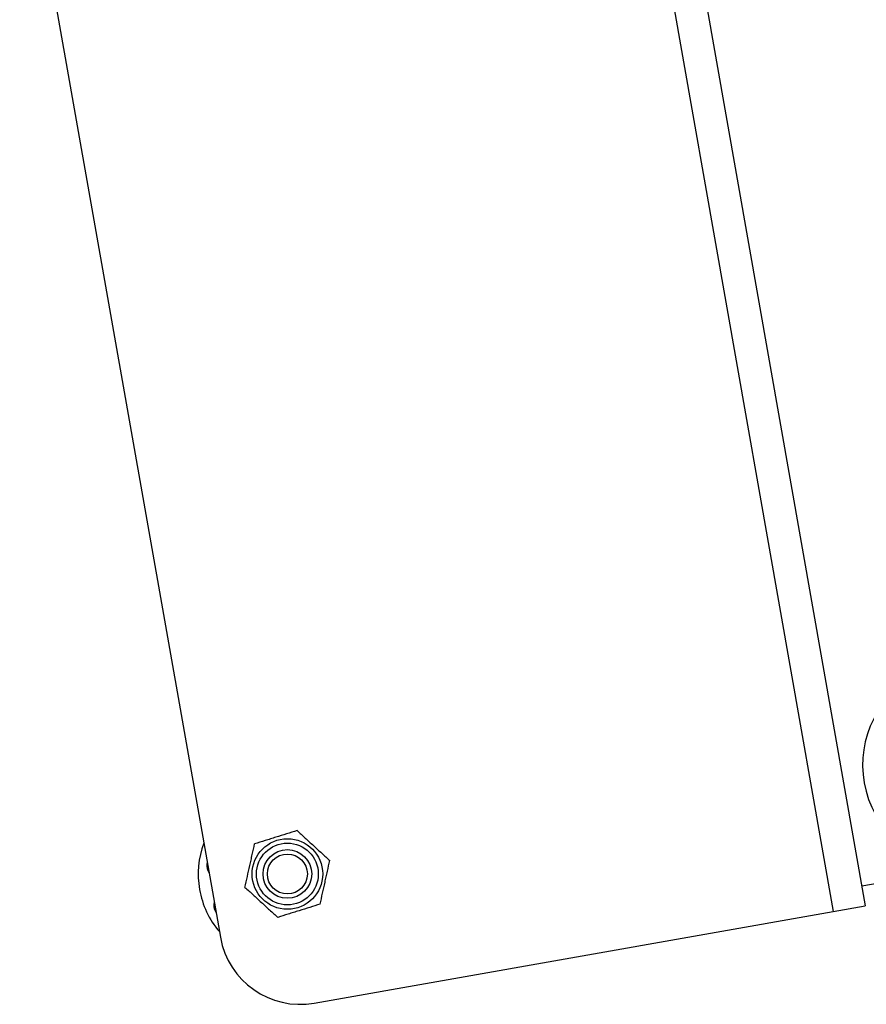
# Model space of a CAD drawing. Header units: millimetres. Extents: x 986 to 1887, y 1234 to 1795.
# Tile 1 of 6: x 987 to 1196, y 1300 to 1543. Entities that reach past the tile are written whole.
import ezdxf

# ---------------------------------------------------------------- set-up
doc = ezdxf.new("R2010")
doc.units = ezdxf.units.MM

msp = doc.modelspace()

# ---------------------------------------------------------------- linework, layer by layer
at = {"color": 7, "linetype": 'Continuous', "lineweight": 25}
for p, q in [((1139.04, 1644.81), (1195.47, 1324.75)), ((1131.16, 1643.43), (1187.59, 1323.36)), ((986.91, 1597.68), (1036.4, 1317.01)), ((1033.14, 1335.47), (1033.09, 1335.08)), ((1194.6, 1329.68), (1221.99, 1334.51)), ((1035.13, 1323.52), (1035.31, 1323.17)), ((1059.57, 1300.79), (1187.59, 1323.36)), ((1187.59, 1323.36), (1195.47, 1324.75))]:
    msp.add_line(p, q, dxfattribs=at)
at = {"color": 1, "linetype": 'Continuous', "lineweight": 25}
for p, q in [((1033.22, 1335.07), (1033.09, 1335.08)), ((1035.24, 1323.58), (1035.13, 1323.52))]:
    msp.add_line(p, q, dxfattribs=at)
at = {"color": 7, "linetype": 'Continuous', "lineweight": 25}
for radius in [8.7, 7.63, 6, 4.93]:
    msp.add_circle((1052.94, 1332.62), radius, dxfattribs=at)
for centre, radius, start, end in [((1219.81, 1359.51), 25, 120, 270), ((1052.94, 1332.62), 22, 159.7274, 190), ((1036.06, 1334.67), 3, 172, 214.3972), ((1052.94, 1332.62), 22, 190, 220.2726), ((1037.78, 1324.93), 3, 165.6028, 208), ((1056.1, 1320.48), 20, 190, 280)]:
    msp.add_arc(centre, radius, start, end, dxfattribs=at)
for points in [[(1055.32, 1343.33), (1054.46, 1343.06), (1053.6, 1342.79), (1051.87, 1342.24), (1050.99, 1341.97), (1049.65, 1341.55), (1049.21, 1341.4), (1048.32, 1341.13), (1047.88, 1340.99), (1046.57, 1340.58), (1045.71, 1340.3), (1044.86, 1340.04)], [(1055.32, 1343.33), (1055.98, 1342.72), (1056.64, 1342.11), (1057.99, 1340.88), (1058.67, 1340.26), (1059.7, 1339.31), (1060.04, 1339), (1060.73, 1338.37), (1061.06, 1338.06), (1062.08, 1337.13), (1062.74, 1336.52), (1063.4, 1335.92)], [(1042.48, 1329.33), (1042.67, 1330.2), (1042.87, 1331.09), (1043.27, 1332.88), (1043.47, 1333.78), (1043.77, 1335.13), (1043.87, 1335.59), (1044.07, 1336.5), (1044.17, 1336.95), (1044.47, 1338.29), (1044.66, 1339.17), (1044.86, 1340.04)], [(1061.03, 1325.21), (1061.22, 1326.08), (1061.42, 1326.97), (1061.81, 1328.76), (1062.01, 1329.66), (1062.32, 1331.02), (1062.42, 1331.47), (1062.62, 1332.38), (1062.72, 1332.83), (1063.02, 1334.17), (1063.21, 1335.05), (1063.4, 1335.92)], [(1042.48, 1329.33), (1043.14, 1328.72), (1043.8, 1328.11), (1045.15, 1326.88), (1045.82, 1326.26), (1046.86, 1325.31), (1047.2, 1324.99), (1047.88, 1324.37), (1048.22, 1324.06), (1049.23, 1323.13), (1049.9, 1322.52), (1050.56, 1321.91)], [(1061.03, 1325.21), (1060.17, 1324.94), (1059.31, 1324.67), (1057.57, 1324.12), (1056.69, 1323.84), (1055.36, 1323.42), (1054.91, 1323.28), (1054.03, 1323), (1053.59, 1322.87), (1052.28, 1322.45), (1051.42, 1322.18), (1050.56, 1321.91)]]:
    msp.add_open_spline(points, degree=3, knots=[0, 0, 0, 0, 0.25, 0.25, 0.5, 0.5, 0.625, 0.625, 0.75, 0.75, 1, 1, 1, 1], dxfattribs=at)

doc.saveas('drawing.dxf')
